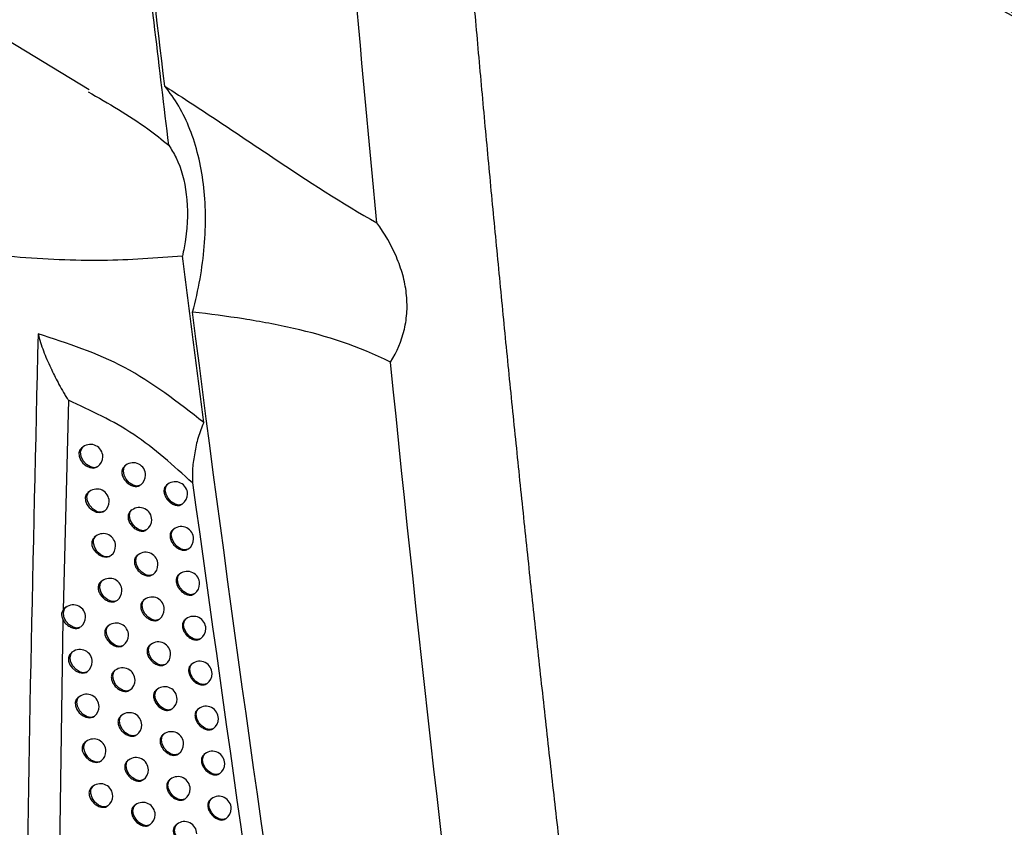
# Model space of a CAD drawing. Header units: millimetres. Extents: x -203 to 471, y -207 to 525.
# Tile 51 of 106: x 377 to 397, y -67 to -51. Entities that reach past the tile are written whole.
import ezdxf

# ---------------------------------------------------------------- set-up
doc = ezdxf.new("R2010")
doc.units = ezdxf.units.MM

msp = doc.modelspace()

# ---------------------------------------------------------------- linework, layer by layer
at = {"color": 7, "linetype": 'Continuous', "lineweight": 25}
for p, q in [((378.292, -52.41), (376.004, -51.023)), ((377.872, -58.714), (377.761, -62.966)), ((378.168, -59.66), (378.137, -59.684)), ((379.036, -60.033), (379.008, -60.054)), ((378.296, -60.566), (378.266, -60.589)), ((379.334, -60.435), (379.337, -60.432)), ((379.888, -60.419), (379.863, -60.437)), ((378.602, -60.961), (378.597, -60.965)), ((379.161, -60.941), (379.134, -60.961)), ((380.183, -60.822), (380.189, -60.818)), ((379.459, -61.343), (379.463, -61.34)), ((380.01, -61.329), (379.986, -61.347)), ((378.426, -61.473), (378.396, -61.495)), ((380.305, -61.733), (380.311, -61.728)), ((379.288, -61.85), (379.262, -61.87)), ((378.557, -62.38), (378.528, -62.402)), ((379.585, -62.252), (379.589, -62.249)), ((380.134, -62.24), (380.111, -62.257)), ((379.416, -62.76), (379.39, -62.779)), ((380.428, -62.644), (380.435, -62.639)), ((377.787, -62.943), (377.761, -62.966)), ((377.817, -62.918), (377.786, -62.942)), ((377.756, -63.164), (377.625, -72.215)), ((379.712, -63.162), (379.717, -63.159)), ((380.259, -63.151), (380.237, -63.168)), ((378.689, -63.288), (378.661, -63.31)), ((380.553, -63.556), (380.561, -63.55)), ((379.545, -63.67), (379.52, -63.689)), ((377.954, -63.825), (377.923, -63.848)), ((379.841, -64.073), (379.847, -64.069)), ((380.386, -64.064), (380.364, -64.081)), ((378.822, -64.197), (378.795, -64.218)), ((379.676, -64.581), (379.651, -64.6)), ((380.679, -64.469), (380.687, -64.463)), ((378.091, -64.733), (378.061, -64.755)), ((379.121, -64.599), (379.124, -64.596)), ((379.971, -64.985), (379.977, -64.98)), ((380.514, -64.977), (380.492, -64.993)), ((378.398, -65.127), (378.393, -65.132)), ((378.957, -65.107), (378.93, -65.128)), ((380.807, -65.383), (380.815, -65.376)), ((379.255, -65.509), (379.258, -65.506)), ((379.808, -65.493), (379.784, -65.512)), ((378.23, -65.641), (378.201, -65.663)), ((380.103, -65.897), (380.109, -65.893)), ((380.643, -65.891), (380.622, -65.907)), ((379.093, -66.018), (379.067, -66.038)), ((380.936, -66.297), (380.945, -66.29)), ((378.371, -66.55), (378.342, -66.572)), ((379.39, -66.42), (379.394, -66.417)), ((379.941, -66.406), (379.918, -66.424)), ((379.231, -66.93), (379.205, -66.949)), ((380.236, -66.811), (380.242, -66.805)), ((380.774, -66.806), (380.754, -66.821)), ((379.527, -67.332), (379.532, -67.329)), ((380.076, -67.32), (380.053, -67.337)), ((381.066, -67.212), (381.076, -67.205))]:
    msp.add_line(p, q, dxfattribs=at)
at = {"color": 7, "linetype": 'Continuous', "lineweight": 25, "flags": 128}
for points in [[(378.138, -59.685), (378.104, -59.72), (378.083, -59.78), (378.088, -59.85), (378.116, -59.922), (378.165, -59.988), (378.229, -60.042), (378.302, -60.077), (378.376, -60.089), (378.441, -60.075), (378.466, -60.061), (378.466, -60.061)], [(378.466, -60.061), (378.4, -60.083), (378.32, -60.068), (378.239, -60.018), (378.172, -59.942), (378.129, -59.852), (378.118, -59.763), (378.14, -59.691), (378.168, -59.66)], [(379.337, -60.432), (379.327, -60.439), (379.261, -60.456), (379.184, -60.439), (379.107, -60.39), (379.043, -60.318), (379, -60.232), (378.986, -60.147), (379.002, -60.074), (379.036, -60.033)], [(378.267, -60.591), (378.233, -60.625), (378.213, -60.685), (378.217, -60.755), (378.245, -60.827), (378.294, -60.893), (378.358, -60.948), (378.431, -60.983), (378.504, -60.995), (378.569, -60.981), (378.602, -60.961), (378.602, -60.961)], [(378.597, -60.965), (378.537, -60.988), (378.456, -60.976), (378.373, -60.928), (378.303, -60.851), (378.258, -60.76), (378.246, -60.669), (378.269, -60.595), (378.296, -60.566)], [(380.189, -60.818), (380.178, -60.825), (380.113, -60.841), (380.036, -60.824), (379.959, -60.776), (379.894, -60.703), (379.852, -60.618), (379.837, -60.532), (379.854, -60.46), (379.888, -60.419)], [(379.463, -61.34), (379.452, -61.347), (379.386, -61.364), (379.309, -61.347), (379.233, -61.298), (379.168, -61.226), (379.125, -61.14), (379.111, -61.055), (379.127, -60.982), (379.161, -60.941)], [(380.311, -61.728), (380.301, -61.735), (380.235, -61.752), (380.158, -61.734), (380.081, -61.686), (380.017, -61.613), (379.974, -61.528), (379.96, -61.442), (379.976, -61.37), (380.01, -61.329)], [(378.398, -61.497), (378.364, -61.531), (378.343, -61.591), (378.347, -61.661), (378.375, -61.733), (378.424, -61.8), (378.488, -61.854), (378.561, -61.889), (378.634, -61.901), (378.698, -61.888), (378.74, -61.86), (378.74, -61.86)], [(378.727, -61.872), (378.682, -61.892), (378.608, -61.89), (378.528, -61.853), (378.456, -61.789), (378.403, -61.706), (378.377, -61.617), (378.382, -61.538), (378.418, -61.479), (378.426, -61.473)], [(379.589, -62.249), (379.579, -62.256), (379.513, -62.273), (379.436, -62.256), (379.359, -62.207), (379.295, -62.135), (379.252, -62.049), (379.238, -61.964), (379.254, -61.891), (379.288, -61.85)], [(378.858, -62.779), (378.824, -62.796), (378.749, -62.8), (378.668, -62.766), (378.592, -62.702), (378.536, -62.617), (378.508, -62.526), (378.514, -62.444), (378.551, -62.384), (378.557, -62.38)], [(380.435, -62.639), (380.425, -62.646), (380.359, -62.662), (380.282, -62.645), (380.205, -62.597), (380.141, -62.524), (380.098, -62.439), (380.084, -62.353), (380.1, -62.281), (380.134, -62.24)], [(379.717, -63.159), (379.707, -63.166), (379.641, -63.183), (379.564, -63.165), (379.487, -63.117), (379.423, -63.044), (379.38, -62.959), (379.366, -62.873), (379.382, -62.801), (379.416, -62.76)], [(378.109, -63.323), (378.042, -63.341), (377.963, -63.323), (377.885, -63.272), (377.82, -63.197), (377.778, -63.109), (377.767, -63.022), (377.788, -62.95), (377.817, -62.918)], [(380.561, -63.55), (380.55, -63.557), (380.484, -63.574), (380.407, -63.557), (380.331, -63.508), (380.266, -63.436), (380.223, -63.35), (380.209, -63.265), (380.225, -63.193), (380.259, -63.151)], [(378.99, -63.687), (378.975, -63.697), (378.907, -63.711), (378.829, -63.69), (378.753, -63.639), (378.689, -63.563), (378.65, -63.476), (378.639, -63.391), (378.66, -63.321), (378.689, -63.288)], [(379.847, -64.069), (379.836, -64.076), (379.77, -64.093), (379.693, -64.076), (379.617, -64.027), (379.552, -63.955), (379.509, -63.869), (379.495, -63.784), (379.511, -63.711), (379.545, -63.67)], [(377.924, -63.85), (377.89, -63.884), (377.87, -63.944), (377.874, -64.014), (377.902, -64.086), (377.951, -64.153), (378.015, -64.207), (378.088, -64.242), (378.162, -64.253), (378.227, -64.24), (378.253, -64.226), (378.253, -64.226)], [(378.253, -64.226), (378.186, -64.248), (378.106, -64.233), (378.026, -64.183), (377.959, -64.107), (377.915, -64.017), (377.904, -63.929), (377.925, -63.856), (377.954, -63.825)], [(380.687, -64.463), (380.677, -64.47), (380.611, -64.487), (380.534, -64.469), (380.457, -64.421), (380.393, -64.348), (380.35, -64.263), (380.336, -64.177), (380.352, -64.105), (380.386, -64.064)], [(379.124, -64.596), (379.062, -64.62), (378.981, -64.607), (378.899, -64.559), (378.829, -64.482), (378.785, -64.391), (378.773, -64.3), (378.795, -64.227), (378.822, -64.197)], [(379.977, -64.98), (379.967, -64.987), (379.901, -65.004), (379.824, -64.987), (379.747, -64.939), (379.683, -64.866), (379.64, -64.78), (379.626, -64.695), (379.642, -64.623), (379.676, -64.581)], [(378.063, -64.757), (378.029, -64.791), (378.008, -64.851), (378.012, -64.921), (378.04, -64.993), (378.089, -65.06), (378.153, -65.114), (378.226, -65.149), (378.3, -65.161), (378.365, -65.148), (378.398, -65.127), (378.398, -65.127)], [(378.393, -65.132), (378.333, -65.155), (378.252, -65.143), (378.169, -65.095), (378.099, -65.018), (378.054, -64.927), (378.042, -64.836), (378.064, -64.762), (378.091, -64.733)], [(380.815, -65.376), (380.805, -65.383), (380.739, -65.4), (380.662, -65.383), (380.585, -65.334), (380.521, -65.262), (380.478, -65.176), (380.464, -65.091), (380.48, -65.018), (380.514, -64.977)], [(379.258, -65.506), (379.248, -65.513), (379.182, -65.53), (379.105, -65.513), (379.029, -65.464), (378.964, -65.392), (378.921, -65.306), (378.907, -65.221), (378.923, -65.149), (378.957, -65.107)], [(380.109, -65.893), (380.099, -65.9), (380.033, -65.916), (379.956, -65.899), (379.879, -65.851), (379.815, -65.778), (379.772, -65.693), (379.758, -65.607), (379.774, -65.535), (379.808, -65.493)], [(378.203, -65.665), (378.168, -65.699), (378.148, -65.759), (378.152, -65.829), (378.18, -65.901), (378.229, -65.968), (378.293, -66.022), (378.366, -66.058), (378.438, -66.07), (378.503, -66.057), (378.545, -66.028), (378.545, -66.028)], [(378.532, -66.04), (378.487, -66.06), (378.413, -66.058), (378.333, -66.022), (378.262, -65.958), (378.208, -65.875), (378.182, -65.786), (378.187, -65.707), (378.222, -65.648), (378.23, -65.641)], [(380.945, -66.29), (380.934, -66.297), (380.869, -66.314), (380.791, -66.297), (380.715, -66.248), (380.65, -66.175), (380.608, -66.09), (380.593, -66.005), (380.61, -65.932), (380.643, -65.891)], [(379.394, -66.417), (379.384, -66.424), (379.318, -66.441), (379.241, -66.424), (379.165, -66.375), (379.1, -66.303), (379.057, -66.217), (379.043, -66.132), (379.059, -66.059), (379.093, -66.018)], [(378.672, -66.949), (378.639, -66.967), (378.564, -66.97), (378.482, -66.937), (378.407, -66.873), (378.35, -66.788), (378.323, -66.697), (378.328, -66.615), (378.365, -66.555), (378.371, -66.55)], [(380.242, -66.805), (380.232, -66.812), (380.166, -66.829), (380.089, -66.812), (380.012, -66.763), (379.948, -66.691), (379.905, -66.605), (379.891, -66.52), (379.907, -66.448), (379.941, -66.406)], [(379.532, -67.329), (379.521, -67.336), (379.456, -67.353), (379.379, -67.335), (379.302, -67.287), (379.237, -67.214), (379.195, -67.129), (379.18, -67.043), (379.197, -66.971), (379.231, -66.93)], [(381.076, -67.205), (381.065, -67.212), (380.999, -67.229), (380.922, -67.211), (380.846, -67.163), (380.781, -67.09), (380.738, -67.005), (380.724, -66.919), (380.74, -66.847), (380.774, -66.806)], [(380.377, -67.719), (380.367, -67.726), (380.301, -67.743), (380.224, -67.726), (380.147, -67.677), (380.082, -67.604), (380.04, -67.519), (380.025, -67.434), (380.042, -67.361), (380.076, -67.32)]]:
    msp.add_lwpolyline(points, dxfattribs=at)
at = {"color": 7, "linetype": 'Continuous', "lineweight": 25}
for centre, start, end in [((378.318, -59.86), 0, 127.0492), ((378.318, -59.86), 307.2901, 0), ((379.187, -60.233), 0, 127.0492), ((379.187, -60.233), 307.0492, 0), ((380.038, -60.618), 0, 127.0492), ((378.447, -60.766), 0, 127.0492), ((378.447, -60.766), 308.3188, 0), ((380.038, -60.618), 307.0492, 0), ((379.312, -61.141), 0, 127.0492), ((379.312, -61.141), 307.0492, 0), ((380.161, -61.528), 0, 127.0492), ((378.576, -61.672), 0, 127.0492), ((380.161, -61.528), 307.0492, 0), ((378.576, -61.672), 310.794, 0), ((378.576, -61.672), 307.0492, 310.794), ((379.439, -62.05), 0, 127.0492), ((379.439, -62.05), 307.0492, 0), ((380.285, -62.439), 0, 127.0492), ((378.707, -62.58), 0, 127.0492), ((378.707, -62.58), 307.0492, 0), ((380.285, -62.439), 307.0492, 0), ((379.567, -62.959), 360, 127.0492), ((377.968, -63.118), 0, 127.0492), ((379.567, -62.959), 307.0492, 360), ((377.968, -63.118), 307.4102, 0), ((380.41, -63.351), 0, 127.0492), ((378.84, -63.488), 0, 127.0492), ((380.41, -63.351), 307.0492, 0), ((378.84, -63.488), 307.0492, 0), ((378.104, -64.024), 0, 127.0492), ((379.696, -63.87), 360, 127.0492), ((379.696, -63.87), 307.0492, 360), ((378.104, -64.024), 307.2785, 0), ((378.973, -64.397), 0, 127.0492), ((380.537, -64.263), 0, 127.0492), ((380.537, -64.263), 307.0492, 0), ((378.973, -64.397), 307.0492, 0), ((379.827, -64.781), 0, 127.0492), ((378.242, -64.932), 360, 127.0492), ((379.827, -64.781), 307.0492, 0), ((378.242, -64.932), 308.4483, 360), ((380.665, -65.177), 360, 127.0492), ((379.108, -65.307), 0, 127.0492), ((380.665, -65.177), 307.0492, 360), ((379.108, -65.307), 307.0492, 0), ((378.381, -65.841), 360, 127.0492), ((379.958, -65.693), 0, 127.0492), ((379.958, -65.693), 307.0492, 0), ((378.381, -65.841), 310.9024, 360), ((379.244, -66.218), 0, 127.0492), ((380.794, -66.09), 360, 127.0492), ((378.381, -65.841), 307.0492, 310.9024), ((380.794, -66.09), 307.0492, 360), ((379.244, -66.218), 307.0492, 0), ((380.092, -66.606), 360, 127.0492), ((378.521, -66.75), 0, 127.0492), ((378.521, -66.75), 307.0492, 0), ((380.092, -66.606), 307.0492, 360), ((380.925, -67.005), 0, 127.0492), ((379.381, -67.129), 0, 127.0492), ((379.381, -67.129), 307.0492, 0), ((380.925, -67.005), 307.0492, 0), ((380.226, -67.519), 0, 127.0492)]:
    msp.add_arc(centre, 0.25, start, end, dxfattribs=at)
for points in [[(385.001, -36.297), (403.262, -46.694), (421.522, -57.107), (439.782, -67.551)], [(439.672, -67.823), (421.439, -57.376), (403.201, -46.96), (384.963, -36.563)], [(384.135, -55.11), (383.766, -51.263), (383.433, -47.431), (383.135, -43.614)], [(379.827, -52.336), (379.499, -49.6), (379.19, -46.876), (378.9, -44.165)], [(385.566, -44.576), (403.604, -54.42), (421.64, -64.249), (439.672, -74.05)], [(439.782, -74.167), (421.724, -64.361), (403.666, -54.525), (385.607, -44.673)], [(385.806, -92.094), (383.653, -80.209), (381.857, -68.479), (380.392, -56.922)], [(388.929, -93.5), (387.094, -81.524), (385.588, -69.663), (384.413, -57.94)]]:
    msp.add_open_spline(points, degree=3, dxfattribs=at)
for points, knots in [([(379.908, -53.533), (379.72, -51.971), (379.342, -48.823), (379, -45.699), (378.828, -44.125)], [0, 0, 0, 0, 0.496295, 1, 1, 1, 1]), ([(385.607, -44.701), (385.646, -45.195), (385.725, -46.183), (385.847, -47.667), (385.973, -49.152), (386.103, -50.639), (386.236, -52.128), (386.373, -53.618), (386.513, -55.11), (386.658, -56.603), (386.805, -58.098), (386.957, -59.594), (387.112, -61.092), (387.27, -62.592), (387.433, -64.093), (387.598, -65.596), (387.768, -67.1), (387.999, -69.109), (388.297, -71.625), (388.669, -74.649), (389.055, -77.679), (389.456, -80.713), (389.871, -83.753), (390.301, -86.799), (390.744, -89.849), (391.052, -91.887), (391.206, -92.906)], [0, 0, 0, 0, 0.031233, 0.062465, 0.093696, 0.124926, 0.156156, 0.187386, 0.218616, 0.249847, 0.281078, 0.31231, 0.343544, 0.374779, 0.406016, 0.437255, 0.468497, 0.499741, 0.56229, 0.624831, 0.687364, 0.749893, 0.812419, 0.874944, 0.93747, 1, 1, 1, 1]), ([(380.392, -56.922), (380.514, -56.471), (380.592, -56.027), (380.648, -55.37), (380.656, -55.151), (380.649, -54.727), (380.636, -54.522), (380.587, -54.123), (380.551, -53.931), (380.46, -53.558), (380.403, -53.379), (380.271, -53.046), (380.196, -52.889), (380.026, -52.597), (379.93, -52.46), (379.827, -52.336)], [0, 0, 0, 0, 0.25, 0.25, 0.375, 0.375, 0.5, 0.5, 0.625, 0.625, 0.75, 0.75, 0.875, 0.875, 1, 1, 1, 1]), ([(379.827, -52.336), (380.202, -52.574), (380.571, -52.816), (381.301, -53.301), (381.661, -53.543), (382.733, -54.26), (383.435, -54.723), (384.135, -55.11)], [0, 0, 0, 0, 0.25, 0.25, 0.5, 0.5, 1, 1, 1, 1]), ([(378.268, -52.448), (378.682, -52.684), (379.251, -53.009), (379.767, -53.421), (379.908, -53.533)], [0, 0, 0, 0, 0.727109, 1, 1, 1, 1]), ([(379.908, -53.533), (379.96, -53.617), (380.134, -53.895), (380.301, -54.527), (380.295, -55.244), (380.209, -55.674), (380.186, -55.786)], [0, 0, 0, 0, 0.15155, 0.503882, 0.871026, 1, 1, 1, 1]), ([(384.413, -57.94), (384.543, -57.731), (384.638, -57.508), (384.72, -57.152), (384.738, -57.03), (384.751, -56.786), (384.747, -56.663), (384.718, -56.416), (384.694, -56.29), (384.625, -56.044), (384.582, -55.923), (384.429, -55.565), (384.293, -55.332), (384.135, -55.11)], [0, 0, 0, 0, 0.25, 0.25, 0.375, 0.375, 0.5, 0.5, 0.625, 0.625, 0.75, 0.75, 1, 1, 1, 1]), ([(380.186, -55.786), (379.653, -55.828), (378.575, -55.912), (376.734, -55.818), (375.412, -55.679), (374.72, -55.606)], [0, 0, 0, 0, 0.317971, 0.643119, 1, 1, 1, 1]), ([(380.618, -59.164), (380.546, -58.604), (380.399, -57.477), (380.257, -56.352), (380.186, -55.786)], [0, 0, 0, 0, 0.496783, 1, 1, 1, 1]), ([(384.413, -57.94), (383.767, -57.616), (383.112, -57.407), (382.109, -57.179), (381.771, -57.116), (381.087, -57.008), (380.741, -56.962), (380.392, -56.922)], [0, 0, 0, 0, 0.5, 0.5, 0.75, 0.75, 1, 1, 1, 1]), ([(377.254, -57.365), (377.149, -61.826), (376.94, -70.749), (376.999, -84.008), (377.267, -92.85), (377.397, -97.139)], [0, 0, 0, 0, 0.339841, 0.679707, 1, 1, 1, 1]), ([(380.618, -59.164), (380.094, -58.756), (379.047, -57.942), (377.851, -57.557), (377.254, -57.365)], [0, 0, 0, 0, 0.501044, 1, 1, 1, 1]), ([(377.254, -57.365), (377.287, -57.481), (377.353, -57.713), (377.458, -57.941), (377.511, -58.056), (377.513, -58.06), (377.52, -58.075), (377.573, -58.187), (377.655, -58.352), (377.754, -58.53), (377.811, -58.623), (377.843, -58.672), (377.86, -58.697), (377.869, -58.709), (377.871, -58.712), (377.871, -58.713), (377.871, -58.714), (377.871, -58.714)], [0, 0, 0, 0, 0.2490868, 0.4992749, 0.4996197, 0.5020573, 0.508578, 0.5327781, 0.7495227, 0.8746555, 0.9373239, 0.9686671, 0.9914968, 0.9974136, 0.9990986, 0.9996401, 1, 1, 1, 1]), ([(380.391, -60.392), (380.004, -60.041), (379.232, -59.341), (378.325, -58.923), (377.871, -58.714)], [0, 0, 0, 0, 0.500205, 1, 1, 1, 1]), ([(380.618, -59.164), (380.577, -59.266), (380.494, -59.468), (380.432, -59.783), (380.383, -60.095), (380.388, -60.293), (380.391, -60.392)], [0, 0, 0, 0, 0.250324, 0.499874, 0.750284, 1, 1, 1, 1]), ([(379.01, -60.056), (378.998, -60.066), (378.97, -60.089), (378.952, -60.148), (378.956, -60.219), (378.984, -60.293), (379.034, -60.362), (379.098, -60.417), (379.172, -60.454), (379.244, -60.466), (379.301, -60.458), (379.324, -60.438), (379.332, -60.432)], [0, 0, 0, 0, 0.085659, 0.192682, 0.299233, 0.405701, 0.512518, 0.619936, 0.727911, 0.836143, 0.944243, 1, 1, 1, 1]), ([(380.391, -60.392), (381.126, -65.673), (382.252, -73.756), (384.054, -84.784), (385.077, -90.501), (385.589, -93.36)], [0, 0, 0, 0, 0.485133, 0.742518, 1, 1, 1, 1]), ([(379.865, -60.439), (379.853, -60.449), (379.826, -60.472), (379.808, -60.53), (379.812, -60.601), (379.84, -60.676), (379.888, -60.745), (379.952, -60.802), (380.023, -60.84), (380.094, -60.853), (380.15, -60.846), (380.173, -60.826), (380.18, -60.82)], [0, 0, 0, 0, 0.0854766, 0.1926546, 0.2995719, 0.4064491, 0.5135307, 0.6209519, 0.7286724, 0.8365126, 0.9442573, 1, 1, 1, 1]), ([(379.136, -60.963), (379.124, -60.973), (379.096, -60.997), (379.078, -61.055), (379.082, -61.126), (379.11, -61.201), (379.159, -61.269), (379.224, -61.325), (379.297, -61.362), (379.369, -61.374), (379.426, -61.367), (379.449, -61.347), (379.457, -61.34)], [0, 0, 0, 0, 0.0856189, 0.1926743, 0.2992994, 0.4058498, 0.5127185, 0.6201349, 0.7280572, 0.8362114, 0.9442412, 1, 1, 1, 1]), ([(379.988, -61.348), (379.976, -61.358), (379.949, -61.381), (379.932, -61.439), (379.935, -61.511), (379.963, -61.586), (380.011, -61.655), (380.074, -61.712), (380.146, -61.75), (380.217, -61.763), (380.272, -61.756), (380.295, -61.737), (380.302, -61.73)], [0, 0, 0, 0, 0.0854489, 0.192648, 0.2996148, 0.4065468, 0.5136626, 0.6210821, 0.7287671, 0.8365554, 0.9442555, 1, 1, 1, 1]), ([(379.263, -61.872), (379.251, -61.882), (379.223, -61.905), (379.206, -61.963), (379.21, -62.034), (379.238, -62.109), (379.287, -62.178), (379.351, -62.234), (379.424, -62.271), (379.496, -62.283), (379.552, -62.276), (379.575, -62.256), (379.583, -62.249)], [0, 0, 0, 0, 0.085582, 0.192667, 0.299362, 0.405989, 0.512906, 0.620321, 0.728194, 0.836275, 0.94424, 1, 1, 1, 1]), ([(380.112, -62.259), (380.1, -62.269), (380.073, -62.292), (380.056, -62.35), (380.06, -62.421), (380.087, -62.496), (380.135, -62.566), (380.199, -62.623), (380.27, -62.661), (380.341, -62.674), (380.396, -62.667), (380.418, -62.648), (380.426, -62.641)], [0, 0, 0, 0, 0.085423, 0.192642, 0.299654, 0.406637, 0.513784, 0.621202, 0.728854, 0.836595, 0.944254, 1, 1, 1, 1]), ([(378.529, -62.404), (378.517, -62.414), (378.489, -62.437), (378.471, -62.496), (378.475, -62.567), (378.504, -62.641), (378.553, -62.709), (378.618, -62.765), (378.692, -62.801), (378.765, -62.812), (378.823, -62.804), (378.846, -62.784), (378.854, -62.778)], [0, 0, 0, 0, 0.0857417, 0.192685, 0.2990487, 0.4053078, 0.5119853, 0.6193936, 0.7274936, 0.8359312, 0.9442237, 1, 1, 1, 1]), ([(379.392, -62.781), (379.38, -62.791), (379.352, -62.814), (379.335, -62.872), (379.338, -62.944), (379.366, -63.018), (379.415, -63.087), (379.479, -63.144), (379.552, -63.181), (379.623, -63.193), (379.68, -63.186), (379.702, -63.166), (379.71, -63.16)], [0, 0, 0, 0, 0.085547, 0.19266, 0.29942, 0.406118, 0.513081, 0.620495, 0.728322, 0.836334, 0.944239, 1, 1, 1, 1]), ([(377.761, -62.967), (377.751, -62.984), (377.731, -63.019), (377.729, -63.09), (377.747, -63.139), (377.756, -63.164)], [0, 0, 0, 0, 0.332116, 0.664057, 1, 1, 1, 1]), ([(377.756, -63.164), (377.759, -63.169), (377.774, -63.198), (377.811, -63.249), (377.877, -63.303), (377.952, -63.339), (378.027, -63.35), (378.079, -63.34), (378.103, -63.327), (378.109, -63.323)], [0, 0, 0, 0, 0.03923, 0.21703, 0.396497, 0.577571, 0.759465, 0.941062, 1, 1, 1, 1]), ([(380.238, -63.17), (380.226, -63.18), (380.199, -63.203), (380.182, -63.261), (380.186, -63.332), (380.213, -63.407), (380.261, -63.477), (380.324, -63.535), (380.395, -63.573), (380.466, -63.586), (380.521, -63.579), (380.543, -63.56), (380.551, -63.553)], [0, 0, 0, 0, 0.085399, 0.192636, 0.29969, 0.40672, 0.513896, 0.621312, 0.728934, 0.83663, 0.944252, 1, 1, 1, 1]), ([(378.662, -63.311), (378.65, -63.322), (378.622, -63.345), (378.604, -63.404), (378.608, -63.475), (378.637, -63.549), (378.686, -63.617), (378.751, -63.673), (378.824, -63.709), (378.897, -63.721), (378.954, -63.713), (378.978, -63.693), (378.986, -63.686)], [0, 0, 0, 0, 0.085696, 0.192677, 0.299126, 0.405479, 0.512217, 0.619624, 0.727664, 0.83601, 0.944222, 1, 1, 1, 1]), ([(379.522, -63.691), (379.509, -63.701), (379.482, -63.724), (379.465, -63.782), (379.468, -63.854), (379.496, -63.928), (379.545, -63.998), (379.609, -64.054), (379.681, -64.091), (379.752, -64.104), (379.808, -64.097), (379.831, -64.077), (379.839, -64.07)], [0, 0, 0, 0, 0.085515, 0.192654, 0.299473, 0.406239, 0.513243, 0.620656, 0.728441, 0.83639, 0.944238, 1, 1, 1, 1]), ([(380.365, -64.082), (380.353, -64.092), (380.327, -64.115), (380.309, -64.173), (380.313, -64.244), (380.34, -64.32), (380.388, -64.39), (380.451, -64.447), (380.522, -64.485), (380.592, -64.498), (380.647, -64.492), (380.669, -64.473), (380.677, -64.466)], [0, 0, 0, 0, 0.085377, 0.19263, 0.299723, 0.406796, 0.513999, 0.621413, 0.729007, 0.836663, 0.94425, 1, 1, 1, 1]), ([(378.796, -64.22), (378.784, -64.23), (378.756, -64.254), (378.739, -64.312), (378.742, -64.383), (378.771, -64.457), (378.82, -64.526), (378.885, -64.582), (378.958, -64.618), (379.031, -64.63), (379.087, -64.622), (379.111, -64.603), (379.119, -64.596)], [0, 0, 0, 0, 0.085654, 0.192669, 0.299199, 0.405641, 0.512434, 0.61984, 0.727824, 0.836085, 0.94422, 1, 1, 1, 1]), ([(379.653, -64.602), (379.641, -64.612), (379.613, -64.635), (379.596, -64.693), (379.6, -64.764), (379.627, -64.839), (379.676, -64.909), (379.74, -64.965), (379.812, -65.003), (379.883, -65.015), (379.939, -65.008), (379.961, -64.989), (379.969, -64.982)], [0, 0, 0, 0, 0.085485, 0.192647, 0.299523, 0.406351, 0.513395, 0.620807, 0.728552, 0.836441, 0.944238, 1, 1, 1, 1]), ([(378.932, -65.129), (378.919, -65.14), (378.892, -65.163), (378.874, -65.221), (378.878, -65.293), (378.906, -65.367), (378.955, -65.436), (379.02, -65.492), (379.093, -65.528), (379.165, -65.54), (379.222, -65.533), (379.245, -65.513), (379.253, -65.506)], [0, 0, 0, 0, 0.0856139, 0.1926624, 0.2992672, 0.4057914, 0.5126372, 0.6200432, 0.7279744, 0.8361556, 0.9442197, 1, 1, 1, 1]), ([(380.494, -64.995), (380.482, -65.005), (380.455, -65.028), (380.438, -65.086), (380.442, -65.157), (380.469, -65.232), (380.517, -65.303), (380.579, -65.36), (380.65, -65.398), (380.72, -65.412), (380.775, -65.405), (380.797, -65.386), (380.805, -65.38)], [0, 0, 0, 0, 0.085356, 0.192624, 0.299753, 0.406865, 0.514093, 0.621506, 0.729073, 0.836692, 0.944248, 1, 1, 1, 1]), ([(379.785, -65.513), (379.773, -65.524), (379.746, -65.546), (379.729, -65.605), (379.732, -65.676), (379.76, -65.751), (379.808, -65.82), (379.872, -65.877), (379.944, -65.915), (380.015, -65.928), (380.07, -65.921), (380.093, -65.901), (380.101, -65.894)], [0, 0, 0, 0, 0.085457, 0.192642, 0.29957, 0.406455, 0.513535, 0.620946, 0.728655, 0.836489, 0.944238, 1, 1, 1, 1]), ([(380.624, -65.909), (380.612, -65.919), (380.585, -65.941), (380.568, -65.999), (380.572, -66.071), (380.599, -66.146), (380.647, -66.216), (380.709, -66.274), (380.78, -66.312), (380.849, -66.326), (380.904, -66.32), (380.926, -66.301), (380.933, -66.294)], [0, 0, 0, 0, 0.085337, 0.192618, 0.29978, 0.406928, 0.514178, 0.621589, 0.729133, 0.836718, 0.944245, 1, 1, 1, 1]), ([(379.068, -66.04), (379.056, -66.05), (379.028, -66.073), (379.011, -66.132), (379.015, -66.203), (379.043, -66.277), (379.092, -66.346), (379.156, -66.402), (379.229, -66.439), (379.301, -66.451), (379.357, -66.444), (379.38, -66.424), (379.388, -66.417)], [0, 0, 0, 0, 0.085577, 0.1926558, 0.2993308, 0.4059325, 0.5128276, 0.6202329, 0.7281149, 0.8362216, 0.9442194, 1, 1, 1, 1]), ([(378.344, -66.574), (378.331, -66.584), (378.303, -66.608), (378.285, -66.666), (378.289, -66.737), (378.318, -66.811), (378.367, -66.88), (378.432, -66.935), (378.506, -66.971), (378.579, -66.983), (378.637, -66.975), (378.66, -66.955), (378.668, -66.948)], [0, 0, 0, 0, 0.085721, 0.19267, 0.299045, 0.405313, 0.511991, 0.619389, 0.727476, 0.835907, 0.944204, 1, 1, 1, 1]), ([(379.919, -66.426), (379.907, -66.436), (379.88, -66.459), (379.863, -66.517), (379.866, -66.588), (379.894, -66.663), (379.942, -66.733), (380.005, -66.79), (380.077, -66.828), (380.148, -66.841), (380.203, -66.834), (380.226, -66.814), (380.233, -66.808)], [0, 0, 0, 0, 0.085431, 0.192636, 0.299612, 0.406551, 0.513665, 0.621075, 0.728749, 0.836533, 0.944237, 1, 1, 1, 1]), ([(379.206, -66.951), (379.194, -66.961), (379.166, -66.984), (379.149, -67.043), (379.153, -67.114), (379.181, -67.188), (379.229, -67.258), (379.293, -67.314), (379.366, -67.351), (379.438, -67.363), (379.494, -67.356), (379.517, -67.336), (379.525, -67.329)], [0, 0, 0, 0, 0.085543, 0.19265, 0.29939, 0.406064, 0.513005, 0.62041, 0.728246, 0.836283, 0.944219, 1, 1, 1, 1]), ([(380.755, -66.823), (380.743, -66.833), (380.717, -66.855), (380.7, -66.913), (380.703, -66.985), (380.73, -67.06), (380.778, -67.131), (380.84, -67.188), (380.91, -67.227), (380.98, -67.241), (381.034, -67.235), (381.056, -67.216), (381.064, -67.209)], [0, 0, 0, 0, 0.085319, 0.192613, 0.299805, 0.406985, 0.514255, 0.621665, 0.729187, 0.836741, 0.944243, 1, 1, 1, 1]), ([(380.054, -67.339), (380.042, -67.349), (380.015, -67.372), (379.998, -67.43), (380.001, -67.501), (380.029, -67.576), (380.077, -67.646), (380.14, -67.703), (380.212, -67.741), (380.282, -67.754), (380.337, -67.748), (380.36, -67.728), (380.368, -67.722)], [0, 0, 0, 0, 0.085407, 0.192631, 0.299651, 0.40664, 0.513785, 0.621194, 0.728836, 0.836573, 0.944237, 1, 1, 1, 1])]:
    msp.add_open_spline(points, degree=3, knots=knots, dxfattribs=at)

doc.saveas('drawing.dxf')
